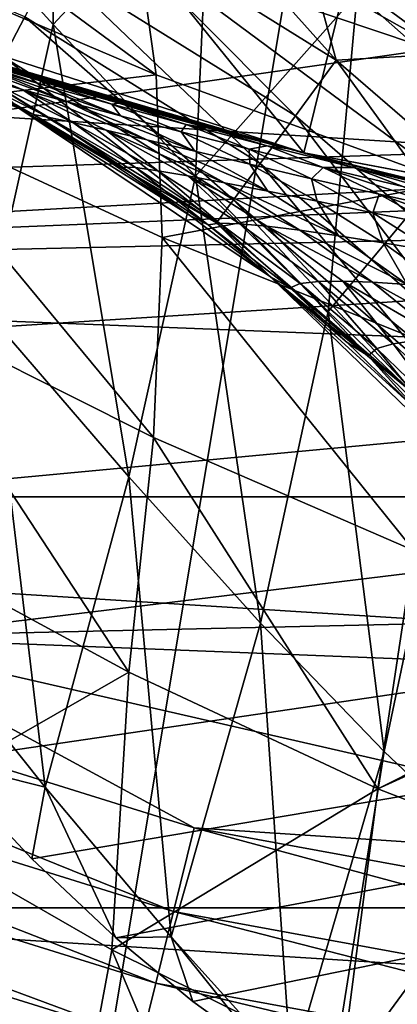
# Model space of a CAD drawing. Header units: metres. Extents: x -25 to 31, y -154 to 31.
# Tile 30 of 110: x -6.27 to -5.21, y -23.95 to -21.19. Entities that reach past the tile are written whole.
import ezdxf

# ---------------------------------------------------------------- set-up
doc = ezdxf.new("R2010")
doc.units = ezdxf.units.M
doc.layers.add('solid_FIT-WB-M-WASTE', color=7, linetype='CONTINUOUS')

msp = doc.modelspace()

# ---------------------------------------------------------------- linework, layer by layer
at = {"layer": 'solid_FIT-WB-M-WASTE'}
for points in [[(-15.000001, -77.891708, 125), (-14.999984, -138, 125), (15, -17.783419, 125)], [(5.305906, -19.801447, 125), (-15.000001, -77.891708, 125), (15, -17.783419, 125)], [(-14.999984, -138, 125), (15, -138, 125), (15, -17.783419, 125)], [(-5.306099, -19.801395, 125), (-7.845308, -18.939405, 125), (-15.000001, -77.891708, 125)], [(-5.474272, -21.566057, 129.050003), (-8.105427, -20.721109, 129.050003), (-7.484507, -19.084864, 129.050003)], [(-5.474272, -21.566057, 129.050003), (-7.484507, -19.084864, 129.050003), (-5.055322, -19.866899, 129.050003)], [(-2.676115, -20.324575, 125), (-5.306099, -19.801395, 125), (-15.000001, -77.891708, 125)], [(5.305906, -19.801447, 125), (2.675925, -20.3246, 125), (-15.000001, -77.891708, 125)], [(-2.758543, -22.078339, 129.050003), (-5.474272, -21.566057, 129.050003), (-5.055322, -19.866899, 129.050003)], [(-6.181593, -20.300829, 104.34845), (-6.59952, -20.741375, 105.130455), (-6.176085, -21.207155, 105.191154)], [(-6.181593, -20.300829, 104.34845), (-6.176085, -21.207155, 105.191154), (-5.737107, -20.73457, 104.445732)], [(-2.676115, -20.324575, 125), (-15.000001, -77.891708, 125), (-0.000092, -20.500006, 125)], [(2.675925, -20.3246, 125), (-0.000092, -20.500006, 125), (-15.000001, -77.891708, 125)], [(-12.181936, -20.562353), (-9.548217, -21.909849), (-4.028679, -21.119179)], [(-5.887622, -21.347719, 98.717133), (-6.839268, -20.647453, 97.676163), (-5.936112, -21.001118, 97.723877)], [(-5.887622, -21.347719, 98.717133), (-6.732328, -20.9886, 98.666389), (-6.839268, -20.647453, 97.676163)], [(-5.324723, -21.121084, 104.56282), (-4.944122, -21.45805, 104.69239), (-4.840395, -20.653938, 103.832672)], [(-7.026125, -21.111515, 146.098465), (-8.105427, -20.721109, 129.050003), (-5.474272, -21.566057, 129.050003)], [(-5.737107, -20.73457, 104.445732), (-6.176085, -21.207155, 105.191154), (-5.777922, -21.631393, 105.27401)], [(-5.737107, -20.73457, 104.445732), (-5.777922, -21.631393, 105.27401), (-5.324723, -21.121084, 104.56282)], [(-6.176085, -21.207155, 105.191154), (-6.59952, -20.741375, 105.130455), (-6.357466, -22.017857, 105.938591)], [(-6.090865, -20.867109, 158.522736), (-5.383443, -21.307013, 158.522736), (-5.892141, -20.738304, 158.550003)], [(-5.383443, -21.307013, 158.522736), (-5.468138, -20.994802, 158.550003), (-5.892141, -20.738304, 158.550003)], [(-5.050301, -21.299055, 97.813683), (-5.986608, -20.771252, 96.731369), (-5.052214, -21.059725, 96.818275)], [(-5.050301, -21.299055, 97.813683), (-5.936112, -21.001118, 97.723877), (-5.986608, -20.771252, 96.731369)], [(-6.179753, -21.038565, 158.442719), (-5.497901, -21.462566, 158.442719), (-6.090865, -20.867109, 158.522736)], [(-5.497901, -21.462566, 158.442719), (-5.383443, -21.307013, 158.522736), (-6.090865, -20.867109, 158.522736)], [(-6.314587, -21.298643, 158.14946), (-6.256064, -21.185759, 158.315384), (-6.971727, -20.882971, 158.315384)], [(-6.661773, -21.438602, 99.641304), (-6.732328, -20.9886, 98.666389), (-5.887622, -21.347719, 98.717133)], [(-5.060509, -21.650608, 98.806625), (-5.936112, -21.001118, 97.723877), (-5.050301, -21.299055, 97.813683)], [(-5.060509, -21.650608, 98.806625), (-5.887622, -21.347719, 98.717133), (-5.936112, -21.001118, 97.723877)], [(-5.468138, -20.994802, 158.550003), (-5.067844, -21.288799, 158.550003), (5.468137, -20.994802, 158.550003)], [(-5.383443, -21.307013, 158.522736), (-5.067844, -21.288799, 158.550003), (-5.468138, -20.994802, 158.550003)], [(-13.342213, -21.023682, -5), (13.342201, -21.023689, -5), (10.602073, -22.530115, -5)], [(-13.342213, -21.023682, -5), (10.602073, -22.530115, -5), (-10.602078, -22.530111, -5)], [(-6.256064, -21.185759, 158.315384), (-5.596165, -21.596109, 158.315384), (-6.179753, -21.038565, 158.442719)], [(-5.596165, -21.596109, 158.315384), (-5.497901, -21.462566, 158.442719), (-6.179753, -21.038565, 158.442719)], [(-6.270302, -21.443306, 157.75), (-7.03727, -21.079294, 157.956253), (-7.045833, -21.104946, 157.75)], [(-6.351326, -21.369509, 157.956253), (-7.03727, -21.079294, 157.956253), (-6.270302, -21.443306, 157.75)], [(-9.548217, -21.909849), (-1.349988, -21.457575), (-4.028679, -21.119179)], [(-6.270302, -21.443306, 157.75), (-7.045833, -21.104946, 157.75), (-6.27032, -21.443295, 146.350006)], [(-6.968325, -21.130663, 145.874512), (-7.026125, -21.111515, 146.098465), (-5.474272, -21.566057, 129.050003)], [(-5.324723, -21.121084, 104.56282), (-5.777922, -21.631393, 105.27401), (-5.406217, -22.011192, 105.373703)], [(-5.324723, -21.121084, 104.56282), (-5.406217, -22.011192, 105.373703), (-4.944122, -21.45805, 104.69239)], [(-7.667503, -21.651499, 106.778709), (-7.978201, -21.141781, 106.778709), (7.978201, -21.141781, 106.778709)], [(-7.667503, -21.651499, 106.778709), (7.978201, -21.141781, 106.778709), (-7.364358, -22.120197, 106.778709)], [(-7.364358, -22.120197, 106.778709), (7.978201, -21.141781, 106.778709), (-7.064986, -22.550722, 106.778709)], [(-7.064986, -22.550722, 106.778709), (7.978201, -21.141781, 106.778709), (-6.771459, -22.937803, 106.778709)], [(-6.878389, -21.16011, 145.682083), (-6.968325, -21.130663, 145.874512), (-5.474272, -21.566057, 129.050003)], [(-6.771459, -22.937803, 106.778709), (7.978201, -21.141781, 106.778709), (-6.493142, -23.269657, 106.778709)], [(-6.493142, -23.269657, 106.778709), (7.978201, -21.141781, 106.778709), (-6.236388, -23.543308, 106.778709)], [(-6.236388, -23.543308, 106.778709), (7.978201, -21.141781, 106.778709), (-6.001215, -23.765154, 106.778709)], [(-6.001215, -23.765154, 106.778709), (7.978201, -21.141781, 106.778709), (-5.78511, -23.943748, 106.778709)], [(-5.78511, -23.943748, 106.778709), (7.978201, -21.141781, 106.778709), (-5.586013, -24.086254, 106.778709)], [(-5.586013, -24.086254, 106.778709), (7.978201, -21.141781, 106.778709), (-5.509861, -24.135017, 106.778709)], [(-5.400887, -24.199436, 106.778709), (-5.509861, -24.135017, 106.778709), (7.978201, -21.141781, 106.778709)], [(-5.400887, -24.199436, 106.778709), (7.978201, -21.141781, 106.778709), (-5.060112, -24.358234, 106.778709)], [(-6.875275, -21.161121, 145.676788), (-6.878389, -21.16011, 145.682083), (-5.474272, -21.566057, 129.050003)], [(-6.749958, -21.201429, 145.503677), (-6.875275, -21.161121, 145.676788), (-5.474272, -21.566057, 129.050003)], [(-6.595417, -21.250011, 145.353653), (-6.749958, -21.201429, 145.503677), (-5.474272, -21.566057, 129.050003)], [(-6.314587, -21.298643, 158.14946), (-5.671524, -21.698524, 158.14946), (-6.256064, -21.185759, 158.315384)], [(-5.671524, -21.698524, 158.14946), (-5.596165, -21.596109, 158.315384), (-6.256064, -21.185759, 158.315384)], [(-6.176085, -21.207155, 105.191154), (-6.357466, -22.017857, 105.938591), (-5.964527, -22.474365, 106.002548)], [(-5.777922, -21.631393, 105.27401), (-6.176085, -21.207155, 105.191154), (-5.964527, -22.474365, 106.002548)], [(-6.575655, -21.256134, 145.337601), (-6.595417, -21.250011, 145.353653), (-5.474272, -21.566057, 129.050003)], [(-6.199181, -21.377567, 145.348495), (-6.363905, -21.329679, 145.460007), (-6.595417, -21.250011, 145.353653)], [(-6.199181, -21.377567, 145.348495), (-6.595417, -21.250011, 145.353653), (-6.575655, -21.256134, 145.337601)], [(-6.413564, -21.305603, 145.224533), (-6.575655, -21.256134, 145.337601), (-5.474272, -21.566057, 129.050003)], [(-6.413564, -21.305603, 145.224533), (-6.199181, -21.377567, 145.348495), (-6.575655, -21.256134, 145.337601)], [(-6.504083, -21.287926, 145.587402), (-6.263196, -21.388708, 145.662369), (-6.366228, -21.360422, 145.786392)], [(-6.136572, -21.423225, 145.554794), (-6.263196, -21.388708, 145.662369), (-6.504083, -21.287926, 145.587402)], [(-6.363905, -21.329679, 145.460007), (-6.136572, -21.423225, 145.554794), (-6.504083, -21.287926, 145.587402)], [(-6.333799, -21.329451, 145.178467), (-6.413564, -21.305603, 145.224533), (-5.474272, -21.566057, 129.050003)], [(-6.209014, -21.36611, 145.115982), (-6.199181, -21.377567, 145.348495), (-6.413564, -21.305603, 145.224533)], [(-6.209014, -21.36611, 145.115982), (-6.413564, -21.305603, 145.224533), (-6.333799, -21.329451, 145.178467)], [(-6.314587, -21.298643, 158.14946), (-6.351326, -21.369509, 157.956253), (-5.718832, -21.762817, 157.956253)], [(-6.314587, -21.298643, 158.14946), (-5.718832, -21.762817, 157.956253), (-5.671524, -21.698524, 158.14946)], [(-5.497901, -21.462566, 158.442719), (-4.890244, -21.9874, 158.442719), (-5.383443, -21.307013, 158.522736)], [(-5.383443, -21.307013, 158.522736), (-4.752998, -21.851528, 158.522736), (-5.067844, -21.288799, 158.550003)], [(-4.890244, -21.9874, 158.442719), (-4.752998, -21.851528, 158.522736), (-5.383443, -21.307013, 158.522736)], [(-6.489498, -21.327412, 146.120499), (-6.231699, -21.459257, 146.131638), (-6.27032, -21.443295, 146.350006)], [(-6.443245, -21.339409, 145.935516), (-6.231699, -21.459257, 146.131638), (-6.489498, -21.327412, 146.120499)], [(-6.443245, -21.339409, 145.935516), (-6.19075, -21.466339, 145.963181), (-6.231699, -21.459257, 146.131638)], [(-6.366228, -21.360422, 145.786392), (-6.19075, -21.466339, 145.963181), (-6.443245, -21.339409, 145.935516)], [(-5.98765, -21.463226, 145.458572), (-6.136572, -21.423225, 145.554794), (-6.363905, -21.329679, 145.460007)], [(-6.199181, -21.377567, 145.348495), (-5.98765, -21.463226, 145.458572), (-6.363905, -21.329679, 145.460007)], [(-6.209014, -21.36611, 145.115982), (-6.333799, -21.329451, 145.178467), (-5.474272, -21.566057, 129.050003)], [(-5.871338, -21.803717, 99.691399), (-6.661773, -21.438602, 99.641304), (-5.887622, -21.347719, 98.717133)], [(-6.366228, -21.360422, 145.786392), (-6.120991, -21.481583, 145.833527), (-6.19075, -21.466339, 145.963181)], [(-6.263196, -21.388708, 145.662369), (-6.120991, -21.481583, 145.833527), (-6.366228, -21.360422, 145.786392)], [(-5.718832, -21.762817, 157.956253), (-6.351326, -21.369509, 157.956253), (-6.270302, -21.443306, 157.75)], [(-5.992895, -21.427732, 145.028732), (-6.209014, -21.36611, 145.115982), (-5.474272, -21.566057, 129.050003)], [(-6.209014, -21.36611, 145.115982), (-6.011728, -21.430481, 145.250916), (-6.199181, -21.377567, 145.348495)], [(-5.992895, -21.427732, 145.028732), (-6.011728, -21.430481, 145.250916), (-6.209014, -21.36611, 145.115982)], [(-5.871338, -21.803717, 99.691399), (-5.887622, -21.347719, 98.717133), (-5.060509, -21.650608, 98.806625)], [(-6.263196, -21.388708, 145.662369), (-6.027862, -21.503162, 145.728882), (-6.120991, -21.481583, 145.833527)], [(-5.913713, -21.530199, 145.638229), (-6.027862, -21.503162, 145.728882), (-6.263196, -21.388708, 145.662369)], [(-6.136572, -21.423225, 145.554794), (-5.913713, -21.530199, 145.638229), (-6.263196, -21.388708, 145.662369)], [(-6.011728, -21.430481, 145.250916), (-5.98765, -21.463226, 145.458572), (-6.199181, -21.377567, 145.348495)], [(-5.779421, -21.562199, 145.555222), (-5.913713, -21.530199, 145.638229), (-6.136572, -21.423225, 145.554794)], [(-5.98765, -21.463226, 145.458572), (-5.779421, -21.562199, 145.555222), (-6.136572, -21.423225, 145.554794)], [(-5.895621, -22.364189, 100.627357), (-6.661773, -21.438602, 99.641304), (-5.871338, -21.803717, 99.691399)], [(-5.895621, -22.364189, 100.627357), (-6.640538, -21.990683, 100.582001), (-6.661773, -21.438602, 99.641304)], [(-6.231699, -21.459257, 146.131638), (-6.026722, -21.586124, 146.350006), (-6.27032, -21.443295, 146.350006)], [(-6.270302, -21.443306, 157.75), (-6.27032, -21.443295, 146.350006), (-6.026722, -21.586124, 146.350006)], [(-6.270302, -21.443306, 157.75), (-6.026722, -21.586124, 146.350006), (-5.792041, -21.743176, 146.350006)], [(-6.270302, -21.443306, 157.75), (-5.792041, -21.743176, 146.350006), (-5.567107, -21.913897, 146.350006)], [(-5.567108, -21.913895, 157.75), (-6.270302, -21.443306, 157.75), (-5.567107, -21.913897, 146.350006)], [(-5.718832, -21.762817, 157.956253), (-6.270302, -21.443306, 157.75), (-5.567108, -21.913895, 157.75)], [(-5.803611, -21.48724, 145.166199), (-6.011728, -21.430481, 145.250916), (-5.992895, -21.427732, 145.028732)], [(-6.011728, -21.430481, 145.250916), (-5.817567, -21.507944, 145.371445), (-5.98765, -21.463226, 145.458572)], [(-5.803611, -21.48724, 145.166199), (-5.817567, -21.507944, 145.371445), (-6.011728, -21.430481, 145.250916)], [(-5.980152, -21.431292, 145.024292), (-5.992895, -21.427732, 145.028732), (-5.474272, -21.566057, 129.050003)], [(-5.980152, -21.431292, 145.024292), (-5.803611, -21.48724, 145.166199), (-5.992895, -21.427732, 145.028732)], [(-5.735615, -21.498028, 144.950119), (-5.980152, -21.431292, 145.024292), (-5.474272, -21.566057, 129.050003)], [(-5.735615, -21.498028, 144.950119), (-5.803611, -21.48724, 145.166199), (-5.980152, -21.431292, 145.024292)], [(-9.548217, -21.909849), (10.52577, -21.457355), (1.349988, -21.457575)], [(-9.548217, -21.909849), (7.794191, -22.593374), (10.52577, -21.457355)], [(-9.548217, -21.909849), (1.349988, -21.457575), (-1.349988, -21.457575)], [(-6.231699, -21.459257, 146.131638), (-5.982166, -21.606356, 146.142792), (-6.026722, -21.586124, 146.350006)], [(-6.19075, -21.466339, 145.963181), (-5.982166, -21.606356, 146.142792), (-6.231699, -21.459257, 146.131638)], [(-6.19075, -21.466339, 145.963181), (-5.9461, -21.60766, 145.988998), (-5.982166, -21.606356, 146.142792)], [(-6.120991, -21.481583, 145.833527), (-5.9461, -21.60766, 145.988998), (-6.19075, -21.466339, 145.963181)], [(-6.120991, -21.481583, 145.833527), (-5.883034, -21.616482, 145.875854), (-5.9461, -21.60766, 145.988998)], [(-6.027862, -21.503162, 145.728882), (-5.883034, -21.616482, 145.875854), (-6.120991, -21.481583, 145.833527)], [(-5.817567, -21.507944, 145.371445), (-5.779421, -21.562199, 145.555222), (-5.98765, -21.463226, 145.458572)], [(-5.596165, -21.596109, 158.315384), (-5.008071, -22.104048, 158.315384), (-5.497901, -21.462566, 158.442719)], [(-5.008071, -22.104048, 158.315384), (-4.890244, -21.9874, 158.442719), (-5.497901, -21.462566, 158.442719)], [(-4.944122, -21.45805, 104.69239), (-5.406217, -22.011192, 105.373703), (-5.060606, -22.344053, 105.484306)], [(-6.027862, -21.503162, 145.728882), (-5.798968, -21.630934, 145.787415), (-5.883034, -21.616482, 145.875854)], [(-5.696239, -21.650253, 145.710922), (-5.798968, -21.630934, 145.787415), (-6.027862, -21.503162, 145.728882)], [(-5.913713, -21.530199, 145.638229), (-5.696239, -21.650253, 145.710922), (-6.027862, -21.503162, 145.728882)], [(-5.803611, -21.48724, 145.166199), (-5.62776, -21.55648, 145.29274), (-5.817567, -21.507944, 145.371445)], [(-5.817567, -21.507944, 145.371445), (-5.625581, -21.598661, 145.477341), (-5.779421, -21.562199, 145.555222)], [(-5.62776, -21.55648, 145.29274), (-5.625581, -21.598661, 145.477341), (-5.817567, -21.507944, 145.371445)], [(-5.577185, -21.546606, 145.093521), (-5.62776, -21.55648, 145.29274), (-5.803611, -21.48724, 145.166199)], [(-5.577185, -21.546606, 145.093521), (-5.803611, -21.48724, 145.166199), (-5.735615, -21.498028, 144.950119)], [(-5.515414, -21.555573, 144.898544), (-5.735615, -21.498028, 144.950119), (-5.474272, -21.566057, 129.050003)], [(-5.515414, -21.555573, 144.898544), (-5.577185, -21.546606, 145.093521), (-5.735615, -21.498028, 144.950119)], [(-5.575428, -21.674141, 145.639114), (-5.696239, -21.650253, 145.710922), (-5.913713, -21.530199, 145.638229)], [(-5.779421, -21.562199, 145.555222), (-5.575428, -21.674141, 145.639114), (-5.913713, -21.530199, 145.638229)], [(-5.625581, -21.598661, 145.477341), (-5.575428, -21.674141, 145.639114), (-5.779421, -21.562199, 145.555222)], [(-5.577185, -21.546606, 145.093521), (-5.420112, -21.607809, 145.222351), (-5.62776, -21.55648, 145.29274)], [(-5.62776, -21.55648, 145.29274), (-5.453105, -21.638914, 145.404251), (-5.625581, -21.598661, 145.477341)], [(-5.420112, -21.607809, 145.222351), (-5.453105, -21.638914, 145.404251), (-5.62776, -21.55648, 145.29274)], [(-5.334966, -21.607363, 145.03212), (-5.420112, -21.607809, 145.222351), (-5.577185, -21.546606, 145.093521)], [(-5.334966, -21.607363, 145.03212), (-5.577185, -21.546606, 145.093521), (-5.515414, -21.555573, 144.898544)], [(-5.473475, -21.566259, 144.890045), (-5.515414, -21.555573, 144.898544), (-5.474272, -21.566057, 129.050003)], [(-5.473475, -21.566259, 144.890045), (-5.334966, -21.607363, 145.03212), (-5.515414, -21.555573, 144.898544)], [(-5.982166, -21.606356, 146.142792), (-5.792041, -21.743176, 146.350006), (-6.026722, -21.586124, 146.350006)], [(-5.473475, -21.566259, 144.890045), (-5.474272, -21.566057, 129.050003), (-2.758543, -22.078339, 129.050003)], [(-5.200715, -21.633656, 144.843475), (-5.473475, -21.566259, 144.890045), (-2.758543, -22.078339, 129.050003)], [(-5.079739, -21.668306, 144.981033), (-5.334966, -21.607363, 145.03212), (-5.473475, -21.566259, 144.890045)], [(-5.079739, -21.668306, 144.981033), (-5.473475, -21.566259, 144.890045), (-5.200715, -21.633656, 144.843475)], [(-5.982166, -21.606356, 146.142792), (-5.741926, -21.76827, 146.1539), (-5.792041, -21.743176, 146.350006)], [(-5.9461, -21.60766, 145.988998), (-5.741926, -21.76827, 146.1539), (-5.982166, -21.606356, 146.142792)], [(-5.9461, -21.60766, 145.988998), (-5.71033, -21.76306, 146.013062), (-5.741926, -21.76827, 146.1539)], [(-5.883034, -21.616482, 145.875854), (-5.71033, -21.76306, 146.013062), (-5.9461, -21.60766, 145.988998)], [(-5.883034, -21.616482, 145.875854), (-5.653409, -21.76487, 145.913696), (-5.71033, -21.76306, 146.013062)], [(-5.798968, -21.630934, 145.787415), (-5.653409, -21.76487, 145.913696), (-5.883034, -21.616482, 145.875854)], [(-5.671524, -21.698524, 158.14946), (-5.098433, -22.193504, 158.14946), (-5.596165, -21.596109, 158.315384)], [(-5.625581, -21.598661, 145.477341), (-5.436717, -21.70229, 145.569321), (-5.575428, -21.674141, 145.639114)], [(-5.453105, -21.638914, 145.404251), (-5.436717, -21.70229, 145.569321), (-5.625581, -21.598661, 145.477341)], [(-5.098433, -22.193504, 158.14946), (-5.008071, -22.104048, 158.315384), (-5.596165, -21.596109, 158.315384)], [(-5.420112, -21.607809, 145.222351), (-5.263446, -21.682091, 145.336365), (-5.453105, -21.638914, 145.404251)], [(-5.334966, -21.607363, 145.03212), (-5.196847, -21.660849, 145.160233), (-5.420112, -21.607809, 145.222351)], [(-5.058528, -21.727217, 145.27417), (-5.263446, -21.682091, 145.336365), (-5.420112, -21.607809, 145.222351)], [(-5.196847, -21.660849, 145.160233), (-5.058528, -21.727217, 145.27417), (-5.420112, -21.607809, 145.222351)], [(-4.960571, -21.714462, 145.105988), (-5.196847, -21.660849, 145.160233), (-5.334966, -21.607363, 145.03212)], [(-5.079739, -21.668306, 144.981033), (-4.960571, -21.714462, 145.105988), (-5.334966, -21.607363, 145.03212)], [(-5.777922, -21.631393, 105.27401), (-5.964527, -22.474365, 106.002548), (-5.595194, -22.884033, 106.084709)], [(-5.798968, -21.630934, 145.787415), (-5.577602, -21.771784, 145.838501), (-5.653409, -21.76487, 145.913696)], [(-5.485274, -21.783125, 145.773575), (-5.577602, -21.771784, 145.838501), (-5.798968, -21.630934, 145.787415)], [(-5.696239, -21.650253, 145.710922), (-5.485274, -21.783125, 145.773575), (-5.798968, -21.630934, 145.787415)], [(-5.406217, -22.011192, 105.373703), (-5.777922, -21.631393, 105.27401), (-5.595194, -22.884033, 106.084709)], [(-5.453105, -21.638914, 145.404251), (-5.280581, -21.734192, 145.501373), (-5.436717, -21.70229, 145.569321)], [(-5.263446, -21.682091, 145.336365), (-5.280581, -21.734192, 145.501373), (-5.453105, -21.638914, 145.404251)], [(-5.097896, -22.112194, 99.777435), (-5.871338, -21.803717, 99.691399), (-5.060509, -21.650608, 98.806625)], [(-5.376822, -21.798729, 145.711105), (-5.485274, -21.783125, 145.773575), (-5.696239, -21.650253, 145.710922)], [(-5.575428, -21.674141, 145.639114), (-5.376822, -21.798729, 145.711105), (-5.696239, -21.650253, 145.710922)], [(-5.436717, -21.70229, 145.569321), (-5.376822, -21.798729, 145.711105), (-5.575428, -21.674141, 145.639114)], [(-5.671524, -21.698524, 158.14946), (-5.718832, -21.762817, 157.956253), (-5.15516, -22.249662, 157.956253)], [(-5.671524, -21.698524, 158.14946), (-5.15516, -22.249662, 157.956253), (-5.098433, -22.193504, 158.14946)], [(-5.263446, -21.682091, 145.336365), (-5.108089, -21.769102, 145.436081), (-5.280581, -21.734192, 145.501373)], [(-4.920859, -21.806126, 145.374359), (-5.108089, -21.769102, 145.436081), (-5.263446, -21.682091, 145.336365)], [(-5.058528, -21.727217, 145.27417), (-4.920859, -21.806126, 145.374359), (-5.263446, -21.682091, 145.336365)], [(-5.436717, -21.70229, 145.569321), (-5.252125, -21.818424, 145.648239), (-5.376822, -21.798729, 145.711105)], [(-5.280581, -21.734192, 145.501373), (-5.252125, -21.818424, 145.648239), (-5.436717, -21.70229, 145.569321)], [(-5.741926, -21.76827, 146.1539), (-5.567107, -21.913897, 146.350006), (-5.792041, -21.743176, 146.350006)], [(-5.280581, -21.734192, 145.501373), (-5.111311, -21.84182, 145.58493), (-5.252125, -21.818424, 145.648239)], [(-5.108089, -21.769102, 145.436081), (-5.111311, -21.84182, 145.58493), (-5.280581, -21.734192, 145.501373)], [(-5.71033, -21.76306, 146.013062), (-5.512015, -21.944546, 146.164917), (-5.741926, -21.76827, 146.1539)], [(-5.741926, -21.76827, 146.1539), (-5.512015, -21.944546, 146.164917), (-5.567107, -21.913897, 146.350006)], [(-5.15516, -22.249662, 157.956253), (-5.718832, -21.762817, 157.956253), (-5.567108, -21.913895, 157.75)], [(-5.71033, -21.76306, 146.013062), (-5.484526, -21.932219, 146.035431), (-5.512015, -21.944546, 146.164917)], [(-5.653409, -21.76487, 145.913696), (-5.484526, -21.932219, 146.035431), (-5.71033, -21.76306, 146.013062)], [(-5.653409, -21.76487, 145.913696), (-5.433253, -21.9265, 145.947357), (-5.484526, -21.932219, 146.035431)], [(-5.577602, -21.771784, 145.838501), (-5.433253, -21.9265, 145.947357), (-5.653409, -21.76487, 145.913696)], [(-5.577602, -21.771784, 145.838501), (-5.364954, -21.925476, 145.88269), (-5.433253, -21.9265, 145.947357)], [(-5.282055, -21.928535, 145.826981), (-5.364954, -21.925476, 145.88269), (-5.577602, -21.771784, 145.838501)], [(-5.485274, -21.783125, 145.773575), (-5.282055, -21.928535, 145.826981), (-5.577602, -21.771784, 145.838501)], [(-5.184867, -21.9356, 145.772095), (-5.282055, -21.928535, 145.826981), (-5.485274, -21.783125, 145.773575)], [(-5.376822, -21.798729, 145.711105), (-5.184867, -21.9356, 145.772095), (-5.485274, -21.783125, 145.773575)], [(-5.166352, -22.680334, 100.706818), (-5.895621, -22.364189, 100.627357), (-5.871338, -21.803717, 99.691399)], [(-5.166352, -22.680334, 100.706818), (-5.871338, -21.803717, 99.691399), (-5.097896, -22.112194, 99.777435)], [(-5.252125, -21.818424, 145.648239), (-5.184867, -21.9356, 145.772095), (-5.376822, -21.798729, 145.711105)], [(-5.252125, -21.818424, 145.648239), (-5.073069, -21.946596, 145.715073), (-5.184867, -21.9356, 145.772095)], [(-5.111311, -21.84182, 145.58493), (-5.073069, -21.946596, 145.715073), (-5.252125, -21.818424, 145.648239)], [(-9.548217, -21.909849), (-6.768194, -22.921638), (7.794191, -22.593374)], [(-5.567108, -21.913895, 157.75), (-5.567107, -21.913897, 146.350006), (-5.352718, -22.097679, 146.350006)], [(-5.567108, -21.913895, 157.75), (-5.352718, -22.097679, 146.350006), (-5.149632, -22.293871, 146.350006)], [(-5.567108, -21.913895, 157.75), (-5.149632, -22.293871, 146.350006), (-4.958567, -22.501781, 146.350006)], [(-4.958566, -22.501783, 157.75), (-5.567108, -21.913895, 157.75), (-4.958567, -22.501781, 146.350006)], [(-5.15516, -22.249662, 157.956253), (-5.567108, -21.913895, 157.75), (-4.958566, -22.501783, 157.75)], [(-5.512015, -21.944546, 146.164917), (-5.352718, -22.097679, 146.350006), (-5.567107, -21.913897, 146.350006)], [(-5.484526, -21.932219, 146.035431), (-5.293445, -22.134651, 146.175812), (-5.512015, -21.944546, 146.164917)], [(-5.512015, -21.944546, 146.164917), (-5.293445, -22.134651, 146.175812), (-5.352718, -22.097679, 146.350006)], [(-5.433253, -21.9265, 145.947357), (-5.269763, -22.114737, 146.056229), (-5.484526, -21.932219, 146.035431)], [(-5.484526, -21.932219, 146.035431), (-5.269763, -22.114737, 146.056229), (-5.293445, -22.134651, 146.175812)], [(-5.364954, -21.925476, 145.88269), (-5.223703, -22.101038, 145.977173), (-5.433253, -21.9265, 145.947357)], [(-5.433253, -21.9265, 145.947357), (-5.223703, -22.101038, 145.977173), (-5.269763, -22.114737, 146.056229)], [(-5.364954, -21.925476, 145.88269), (-5.162222, -22.091684, 145.920593), (-5.223703, -22.101038, 145.977173)], [(-5.087839, -22.086115, 145.871964), (-5.162222, -22.091684, 145.920593), (-5.364954, -21.925476, 145.88269)], [(-5.282055, -21.928535, 145.826981), (-5.087839, -22.086115, 145.871964), (-5.364954, -21.925476, 145.88269)], [(-5.000855, -22.084312, 145.823059), (-5.087839, -22.086115, 145.871964), (-5.282055, -21.928535, 145.826981)], [(-5.184867, -21.9356, 145.772095), (-5.000855, -22.084312, 145.823059), (-5.282055, -21.928535, 145.826981)], [(-5.964247, -23.020971, 101.506302), (-6.67499, -22.635496, 101.469955), (-6.640538, -21.990683, 100.582001)], [(-5.964247, -23.020971, 101.506302), (-6.640538, -21.990683, 100.582001), (-5.895621, -22.364189, 100.627357)], [(-6.357466, -22.017857, 105.938591), (-6.568421, -22.880852, 106.614952), (-6.198547, -23.343115, 106.652985)], [(-5.964527, -22.474365, 106.002548), (-6.357466, -22.017857, 105.938591), (-6.198547, -23.343115, 106.652985)], [(-5.406217, -22.011192, 105.373703), (-5.595194, -22.884033, 106.084709), (-5.24938, -23.243561, 106.17952)], [(-5.060606, -22.344053, 105.484306), (-5.406217, -22.011192, 105.373703), (-5.24938, -23.243561, 106.17952)], [(-5.293445, -22.134651, 146.175812), (-5.149632, -22.293871, 146.350006), (-5.352718, -22.097679, 146.350006)], [(-5.269763, -22.114737, 146.056229), (-5.087173, -22.337948, 146.186539), (-5.293445, -22.134651, 146.175812)], [(-5.223703, -22.101038, 145.977173), (-5.067061, -22.310074, 146.075546), (-5.269763, -22.114737, 146.056229)], [(-5.269763, -22.114737, 146.056229), (-5.067061, -22.310074, 146.075546), (-5.087173, -22.337948, 146.186539)], [(-5.162222, -22.091684, 145.920593), (-5.025836, -22.288002, 146.003479), (-5.223703, -22.101038, 145.977173)], [(-5.223703, -22.101038, 145.977173), (-5.025836, -22.288002, 146.003479), (-5.067061, -22.310074, 146.075546)], [(-5.293445, -22.134651, 146.175812), (-5.087173, -22.337948, 146.186539), (-5.149632, -22.293871, 146.350006)], [(-5.060606, -22.344053, 105.484306), (-5.24938, -23.243561, 106.17952), (-4.925084, -23.550192, 106.281433)], [(-5.267108, -23.347797, 101.576103), (-5.964247, -23.020971, 101.506302), (-5.895621, -22.364189, 100.627357)], [(-5.267108, -23.347797, 101.576103), (-5.895621, -22.364189, 100.627357), (-5.166352, -22.680334, 100.706818)], [(-5.964527, -22.474365, 106.002548), (-6.198547, -23.343115, 106.652985), (-5.846094, -23.761793, 106.708786)], [(-5.595194, -22.884033, 106.084709), (-5.964527, -22.474365, 106.002548), (-5.846094, -23.761793, 106.708786)], [(-10.602078, -22.530111, -5), (10.602073, -22.530115, -5), (7.694773, -23.681227, -5)], [(-10.602078, -22.530111, -5), (7.694773, -23.681227, -5), (-7.69477, -23.681227, -5)], [(-8.566835, -22.588888, -0.034074), (-8.65244, -22.814608, -0.134106), (-5.839356, -23.6912, -0.134106)], [(-5.781584, -23.456808, -0.034074), (-6.768194, -22.921638), (-8.566835, -22.588888, -0.034074)], [(-5.781584, -23.456808, -0.034074), (-8.566835, -22.588888, -0.034074), (-5.839356, -23.6912, -0.134106)], [(-6.768194, -22.921638), (4.943189, -23.383217), (7.794191, -22.593374)], [(-6.666213, -23.422878, 102.289497), (-6.67499, -22.635496, 101.469955), (-5.964247, -23.020971, 101.506302)], [(-5.267108, -23.347797, 101.576103), (-5.166352, -22.680334, 100.706818), (-4.450478, -22.937235, 100.815659)], [(-8.65244, -22.814608, -0.134106), (-8.725931, -23.00839, -0.293264), (-5.888955, -23.892427, -0.293264)], [(-5.839356, -23.6912, -0.134106), (-8.65244, -22.814608, -0.134106), (-5.888955, -23.892427, -0.293264)], [(-6.493142, -23.269657, 106.778709), (-6.198547, -23.343115, 106.652985), (-6.568421, -22.880852, 106.614952)], [(-5.595194, -22.884033, 106.084709), (-5.846094, -23.761793, 106.708786), (-5.509861, -24.135017, 106.778709)], [(-5.24938, -23.243561, 106.17952), (-5.595194, -22.884033, 106.084709), (-5.509861, -24.135017, 106.778709)], [(-6.768194, -22.921638), (-3.884466, -23.582214), (4.943189, -23.383217)], [(-5.781584, -23.456808, -0.034074), (-3.884466, -23.582214), (-6.768194, -22.921638)], [(-5.267108, -23.347797, 101.576103), (-4.450478, -22.937235, 100.815659), (-4.459014, -22.981228, 100.877838)], [(-5.267108, -23.347797, 101.576103), (-4.459014, -22.981228, 100.877838), (-4.581705, -23.61356, 101.675049)], [(-8.725931, -23.00839, -0.293264), (-8.782292, -23.157003, -0.50068), (-5.926992, -24.046751, -0.50068)], [(-5.888955, -23.892427, -0.293264), (-8.725931, -23.00839, -0.293264), (-5.926992, -24.046751, -0.50068)], [(-6.011668, -23.798338, 102.315422), (-6.666213, -23.422878, 102.289497), (-5.964247, -23.020971, 101.506302)], [(-6.011668, -23.798338, 102.315422), (-5.964247, -23.020971, 101.506302), (-5.267108, -23.347797, 101.576103)], [(-8.782292, -23.157003, -0.50068), (-8.817675, -23.250298, -0.742193), (-5.950871, -24.143629, -0.742193)], [(-5.926992, -24.046751, -0.50068), (-8.782292, -23.157003, -0.50068), (-5.950871, -24.143629, -0.742193)], [(-5.400887, -24.199436, 106.778709), (-5.24938, -23.243561, 106.17952), (-5.509861, -24.135017, 106.778709)], [(-5.400887, -24.199436, 106.778709), (-4.925084, -23.550192, 106.281433), (-5.24938, -23.243561, 106.17952)], [(-5.950871, -24.143629, -0.742193), (-8.817675, -23.250298, -0.742193), (-7.694513, -23.681311, -1)], [(-6.493142, -23.269657, 106.778709), (-6.236388, -23.543308, 106.778709), (-6.198547, -23.343115, 106.652985)], [(-6.236388, -23.543308, 106.778709), (-6.001215, -23.765154, 106.778709), (-6.198547, -23.343115, 106.652985)], [(-6.001215, -23.765154, 106.778709), (-5.846094, -23.761793, 106.708786), (-6.198547, -23.343115, 106.652985)], [(-5.366867, -24.118584, 102.37188), (-6.011668, -23.798338, 102.315422), (-5.267108, -23.347797, 101.576103)], [(-5.366867, -24.118584, 102.37188), (-5.267108, -23.347797, 101.576103), (-4.581705, -23.61356, 101.675049)], [(-6.164413, -24.615076, 103.031029), (-6.808823, -24.222122, 103.021858), (-6.666213, -23.422878, 102.289497)], [(-6.164413, -24.615076, 103.031029), (-6.666213, -23.422878, 102.289497), (-6.011668, -23.798338, 102.315422)], [(-5.781584, -23.456808, -0.034074), (-5.839356, -23.6912, -0.134106), (-2.941122, -24.222322, -0.134106)], [(-2.912024, -23.982674, -0.034074), (-3.884466, -23.582214), (-5.781584, -23.456808, -0.034074)], [(-2.912024, -23.982674, -0.034074), (-5.781584, -23.456808, -0.034074), (-2.941122, -24.222322, -0.134106)], [(-5.400887, -24.199436, 106.778709), (-5.060112, -24.358234, 106.778709), (-4.925084, -23.550192, 106.281433)], [(-5.366867, -24.118584, 102.37188), (-4.581705, -23.61356, 101.675049), (-4.65313, -23.981678, 102.07106)], [(-7.69477, -23.681227, -5), (7.694773, -23.681227, -5), (4.666001, -24.458912, -5)], [(-7.69477, -23.681227, -5), (4.666001, -24.458912, -5), (-4.665982, -24.458916, -5)], [(-7.694513, -23.681311, -1), (-7.69477, -23.681227, -5), (-4.665982, -24.458916, -5)], [(-4.665785, -24.458954, -1), (-7.694513, -23.681311, -1), (-4.665982, -24.458916, -5)], [(-5.950871, -24.143629, -0.742193), (-7.694513, -23.681311, -1), (-4.665785, -24.458954, -1)], [(-5.839356, -23.6912, -0.134106), (-5.888955, -23.892427, -0.293264), (-2.966104, -24.428061, -0.293264)], [(-2.941122, -24.222322, -0.134106), (-5.839356, -23.6912, -0.134106), (-2.966104, -24.428061, -0.293264)], [(-6.001215, -23.765154, 106.778709), (-5.78511, -23.943748, 106.778709), (-5.846094, -23.761793, 106.708786)], [(-5.586013, -24.086254, 106.778709), (-5.509861, -24.135017, 106.778709), (-5.846094, -23.761793, 106.708786)], [(-5.78511, -23.943748, 106.778709), (-5.586013, -24.086254, 106.778709), (-5.846094, -23.761793, 106.708786)], [(-5.52647, -24.950659, 103.072372), (-6.164413, -24.615076, 103.031029), (-6.011668, -23.798338, 102.315422)], [(-5.52647, -24.950659, 103.072372), (-6.011668, -23.798338, 102.315422), (-5.366867, -24.118584, 102.37188)], [(-5.888955, -23.892427, -0.293264), (-5.926992, -24.046751, -0.50068), (-2.985262, -24.585842, -0.50068)], [(-2.966104, -24.428061, -0.293264), (-5.888955, -23.892427, -0.293264), (-2.985262, -24.585842, -0.50068)]]:
    msp.add_3dface(points, dxfattribs=at)

doc.saveas('drawing.dxf')
